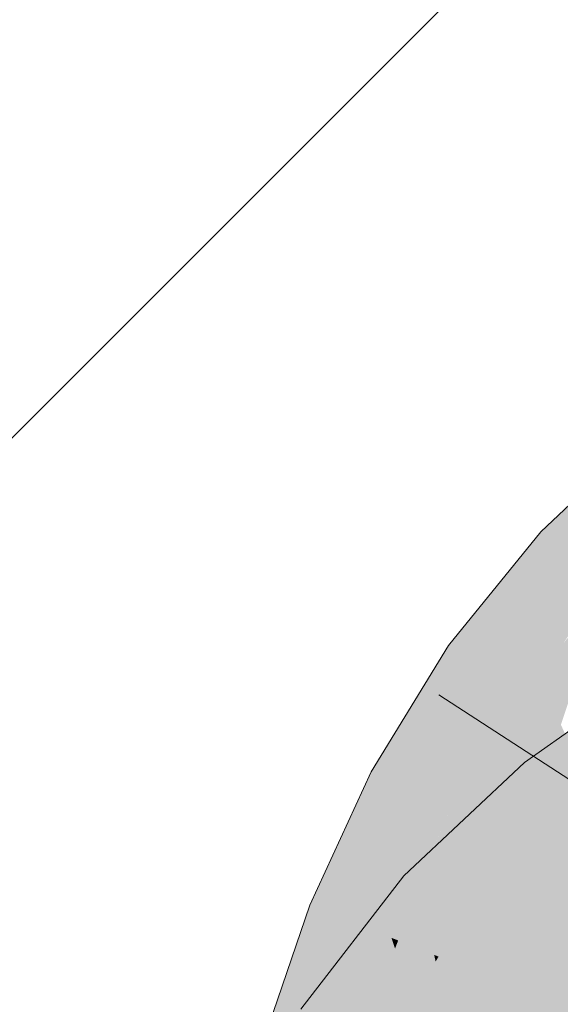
# Model space of a CAD drawing. Extents: x -620 to 300, y 62 to 1162.
# Tile 196 of 256: x 200.524 to 200.749, y 830.585 to 830.994. Entities that reach past the tile are written whole.
import ezdxf

# ---------------------------------------------------------------- set-up
doc = ezdxf.new("R2010")
doc.units = 0
doc.layers.get('0').update_dxf_attribs({"lineweight": 13})
for name, color, linetype, lineweight, true_color in [('E_Detail_Wandschraffur', 7, 'Continuous', 5, 0xc0c0c0), ('E_Leerrohr 25-A06G955E8I', 7, 'Continuous', 9, 0xff8000), ('E_Leerrohr 25-Shading', 7, 'Continuous', 9, 0xff8000)]:
    doc.layers.add(name, color=color, linetype=linetype, lineweight=lineweight, true_color=true_color)

# ---------------------------------------------------------------- blocks, each defined once
blk = doc.blocks.new('Shading-A06G94UZ8I', base_point=(176.13742, 828.71082))
at = {"layer": 'E_Leerrohr 25-Shading', "color": 43, "true_color": 0xd7ab7f}
for points in [[(200.7406, 830.78119), (200.7477, 830.77472), (200.7554, 830.79523)], [(200.7554, 830.79523), (200.7477, 830.77472), (200.77249, 830.79614), (200.75952, 830.76385)], [(200.7477, 830.77472), (200.7406, 830.78119), (200.72948, 830.71466), (200.70219, 830.73395)], [(200.72948, 830.71466), (200.75952, 830.76385), (200.7477, 830.77472)], [(200.72948, 830.71466), (200.73137, 830.71332), (200.75952, 830.76385), (200.75476, 830.74933)], [(200.73137, 830.71332), (200.76549, 830.75836), (200.76245, 830.76117)], [(200.73137, 830.71332), (200.73209, 830.71283), (200.76549, 830.75836), (200.75008, 830.73492)], [(200.70226, 830.66406), (200.70219, 830.73395), (200.66992, 830.68121)], [(200.70219, 830.73395), (200.70226, 830.66406), (200.72723, 830.70496), (200.72708, 830.70465)], [(200.70219, 830.73395), (200.72723, 830.70496), (200.72948, 830.71466)], [(200.72708, 830.70465), (200.73209, 830.71283), (200.73137, 830.71332)], [(200.72723, 830.70496), (200.73137, 830.71332), (200.72948, 830.71466)], [(200.76384, 830.70636), (200.73383, 830.68524), (200.74675, 830.66931)], [(200.75441, 830.65985), (200.76384, 830.70636), (200.74675, 830.66931)], [(200.71062, 830.61334), (200.73383, 830.68524), (200.68353, 830.638)], [(200.73383, 830.68524), (200.71062, 830.61334), (200.73384, 830.63519), (200.7337, 830.63501)], [(200.73383, 830.68524), (200.73384, 830.63519), (200.74675, 830.66931)], [(200.6929, 830.64374), (200.70226, 830.66406), (200.65944, 830.65845), (200.66992, 830.68121)], [(200.73384, 830.63519), (200.75441, 830.65985), (200.74675, 830.66931)], [(200.75441, 830.65985), (200.7337, 830.63501), (200.75661, 830.65717), (200.75415, 830.65424)], [(200.64441, 830.62573), (200.68826, 830.63361), (200.65944, 830.65845), (200.6929, 830.64374)], [(200.68826, 830.58447), (200.71062, 830.61334), (200.64064, 830.58252), (200.68353, 830.638)], [(200.68826, 830.63361), (200.64441, 830.62573), (200.67226, 830.61462)], [(200.67842, 830.61218), (200.68826, 830.63361), (200.67226, 830.61462)], [(200.67226, 830.61462), (200.64441, 830.62573), (200.64101, 830.56342), (200.62466, 830.56824)], [(200.65977, 830.55786), (200.67842, 830.61218), (200.64101, 830.56342), (200.67226, 830.61462)]]:
    blk.add_solid(points, dxfattribs=at)
at = {"layer": 'E_Leerrohr 25-Shading', "color": 31, "true_color": 0xfabd7f}
for points in [[(200.74081, 830.70667), (200.74899, 830.70087), (200.76149, 830.74896), (200.75641, 830.72327)], [(200.74081, 830.70667), (200.76149, 830.74896), (200.75008, 830.73492)], [(200.75008, 830.73492), (200.73209, 830.71283), (200.74081, 830.70667)], [(200.72708, 830.70465), (200.7317, 830.6709), (200.73209, 830.71283), (200.74081, 830.70667)], [(200.72708, 830.70465), (200.70226, 830.66406), (200.716, 830.65674)], [(200.716, 830.65674), (200.72665, 830.65112), (200.72708, 830.70465), (200.7317, 830.6709)], [(200.7317, 830.6709), (200.73502, 830.64667), (200.74081, 830.70667), (200.74899, 830.70087)], [(200.74899, 830.70087), (200.73502, 830.64667), (200.77074, 830.65308), (200.74805, 830.63971)], [(200.72665, 830.65112), (200.73502, 830.64667), (200.7317, 830.6709)], [(200.68826, 830.63361), (200.716, 830.65674), (200.70226, 830.66406)], [(200.68826, 830.63361), (200.70131, 830.61029), (200.716, 830.65674), (200.71111, 830.62793)], [(200.716, 830.65674), (200.70683, 830.60278), (200.72665, 830.65112), (200.71928, 830.61279)], [(200.73601, 830.60925), (200.7569, 830.6568), (200.75415, 830.65424)], [(200.7569, 830.6568), (200.73601, 830.60925), (200.75334, 830.62653), (200.73785, 830.5885)], [(200.72665, 830.65112), (200.71928, 830.61279), (200.73502, 830.64667), (200.73009, 830.62146)], [(200.7337, 830.63501), (200.73601, 830.60925), (200.75415, 830.65424)], [(200.74805, 830.63971), (200.76268, 830.63196), (200.77074, 830.65308)], [(200.73502, 830.64667), (200.73189, 830.63068), (200.74805, 830.63971)], [(200.73785, 830.5885), (200.75716, 830.57092), (200.76273, 830.6496), (200.78502, 830.62213)], [(200.73189, 830.63068), (200.76268, 830.63196), (200.74805, 830.63971)], [(200.7337, 830.63501), (200.71062, 830.61334), (200.72168, 830.60321)], [(200.72168, 830.60321), (200.73038, 830.59534), (200.7337, 830.63501), (200.73601, 830.60925)], [(200.68826, 830.63361), (200.67842, 830.61218), (200.6962, 830.6051)], [(200.6962, 830.6051), (200.69801, 830.60437), (200.68826, 830.63361), (200.70131, 830.61029)], [(200.73189, 830.63068), (200.72467, 830.59375), (200.76268, 830.63196), (200.74776, 830.58453)], [(200.76268, 830.63196), (200.74776, 830.58453), (200.77109, 830.6275), (200.75467, 830.58179)], [(200.70131, 830.61029), (200.70654, 830.60101), (200.71111, 830.62793)], [(200.71928, 830.61279), (200.71626, 830.59711), (200.73009, 830.62146), (200.72467, 830.59375)], [(200.65977, 830.55786), (200.66074, 830.55762), (200.67842, 830.61218), (200.6799, 830.60767)], [(200.67842, 830.61218), (200.6799, 830.60767), (200.6812, 830.61108)], [(200.6799, 830.60767), (200.6962, 830.6051), (200.6812, 830.61108)], [(200.7041, 830.54266), (200.72168, 830.60321), (200.68826, 830.58447), (200.71062, 830.61334)], [(200.69801, 830.60437), (200.70654, 830.60101), (200.70131, 830.61029)], [(200.70683, 830.60278), (200.70654, 830.60101), (200.71928, 830.61279), (200.71626, 830.59711)], [(200.66074, 830.55762), (200.70003, 830.54596), (200.6799, 830.60767)], [(200.6799, 830.60767), (200.70003, 830.54596), (200.6962, 830.6051), (200.70325, 830.57324)], [(200.73038, 830.59534), (200.73785, 830.5885), (200.73601, 830.60925)], [(200.6962, 830.6051), (200.69681, 830.60229), (200.69801, 830.60437)], [(200.69801, 830.60437), (200.69681, 830.60229), (200.70633, 830.59924), (200.69926, 830.59125)], [(200.69801, 830.60437), (200.70633, 830.59924), (200.70654, 830.60101)], [(200.7038, 830.54163), (200.71185, 830.53644), (200.72168, 830.60321), (200.73038, 830.59534)], [(200.69926, 830.59125), (200.70325, 830.57324), (200.70633, 830.59924)], [(200.70993, 830.54303), (200.70654, 830.60101), (200.70325, 830.57324)], [(200.70654, 830.60101), (200.70955, 830.5495), (200.71626, 830.59711)], [(200.70955, 830.5495), (200.72467, 830.59375), (200.71626, 830.59711)], [(200.70955, 830.5495), (200.70993, 830.54303), (200.72467, 830.59375), (200.71707, 830.54095)], [(200.71185, 830.53644), (200.7197, 830.53131), (200.73038, 830.59534), (200.73785, 830.5885)], [(200.71707, 830.54095), (200.735, 830.53564), (200.72467, 830.59375), (200.74776, 830.58453)], [(200.7197, 830.53131), (200.73505, 830.52142), (200.73785, 830.5885), (200.75716, 830.57092)], [(200.74776, 830.58453), (200.735, 830.53564), (200.75467, 830.58179), (200.74019, 830.53412)]]:
    blk.add_solid(points, dxfattribs=at)
blk = doc.blocks.new('Referenz-A06G955K8I')
at = {"layer": 'E_Detail_Wandschraffur', "linetype": 'ByBlock', "ltscale": 0.13}
blk.add_line((199.44889, 829.74886), (201.92654, 832.22651), dxfattribs=at)
at = {"layer": 'E_Leerrohr 25-A06G955E8I', "linetype": 'Continuous', "ltscale": 0.13}
for p, q in [((200.77847, 830.81704), (200.7406, 830.78121)), ((200.7406, 830.78121), (200.70219, 830.73396)), ((200.70219, 830.73396), (200.66993, 830.68123)), ((200.78972, 830.72453), (200.73383, 830.68523)), ((200.69809, 830.71331), (200.89528, 830.58547)), ((200.73383, 830.68523), (200.68354, 830.63797)), ((200.66993, 830.68123), (200.64441, 830.62575)), ((200.68354, 830.63797), (200.64064, 830.5825)), ((200.64441, 830.62575), (200.62467, 830.56826))]:
    blk.add_line(p, q, dxfattribs=at)

msp = doc.modelspace()

# ---------------------------------------------------------------- block references
at = {"color": 8, "lineweight": 25, "ltscale": 0.25, "true_color": 0x808080}
msp.add_blockref('Referenz-A06G955K8I', (0, 0), dxfattribs=at)
msp.add_blockref('Shading-A06G94UZ8I', (176.13742, 828.71082))

doc.saveas('drawing.dxf')
